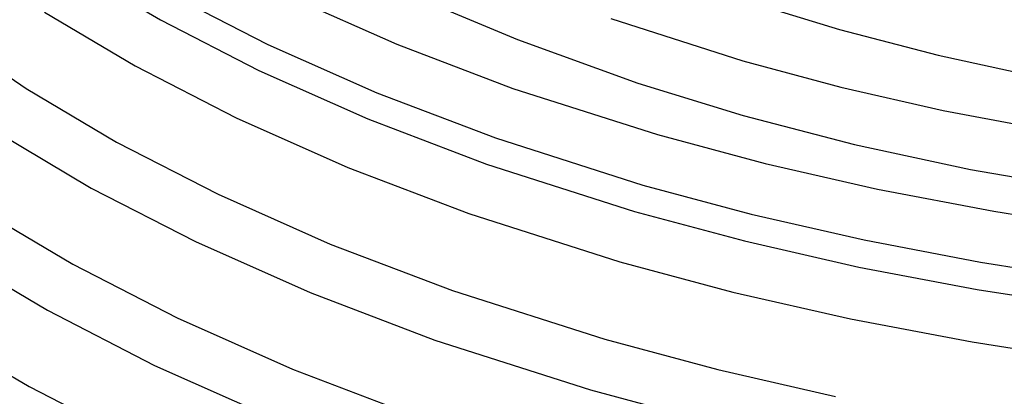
# Model space of a CAD drawing. Header units: millimetres. Extents: x -247 to 247, y -141 to 230.
# Tile 35 of 99: x -122 to -47, y 72 to 101. Entities that reach past the tile are written whole.
import ezdxf

# ---------------------------------------------------------------- set-up
doc = ezdxf.new("R2010")
doc.units = ezdxf.units.MM
doc.layers.add('THICK', color=7, linetype='Continuous')

msp = doc.modelspace()

# ---------------------------------------------------------------- linework, layer by layer
at = {"layer": 'THICK'}
for p, q in [((-118.001, 104.676), (-111.318, 100.72)), ((-110.657, 102.723), (-103.121, 98.852)), ((-101.396, 102.461), (-93.295, 98.868)), ((-91.115, 102.149), (-84.104, 99.222)), ((-66.722, 102.175), (-59.569, 99.988)), ((-120.147, 101.301), (-113.251, 97.218)), ((-111.318, 100.72), (-103.815, 96.866)), ((-76.987, 100.823), (-66.945, 97.617)), ((-59.569, 99.988), (-52.039, 98.032)), ((-127.639, 99.65), (-121.538, 95.491)), ((-84.104, 99.222), (-74.948, 95.903)), ((-103.121, 98.852), (-94.818, 95.169)), ((-93.295, 98.868), (-84.464, 95.506)), ((-66.945, 97.617), (-59.464, 95.613)), ((-52.039, 98.032), (-44.189, 96.33)), ((-113.251, 97.218), (-105.539, 93.257)), ((-103.815, 96.866), (-95.52, 93.186)), ((-121.538, 95.491), (-114.653, 91.415)), ((-84.464, 95.506), (-73.445, 91.988)), ((-74.948, 95.903), (-66.898, 93.444)), ((-59.464, 95.613), (-51.673, 93.836)), ((-94.818, 95.169), (-85.791, 91.732)), ((-51.673, 93.836), (-43.613, 92.301)), ((-105.539, 93.257), (-97.042, 89.487)), ((-95.52, 93.186), (-86.477, 89.744)), ((-66.898, 93.444), (-58.424, 91.245)), ((-123.684, 92.115), (-116.586, 87.913)), ((-85.791, 91.732), (-74.555, 88.145)), ((-73.445, 91.988), (-65.228, 89.787)), ((-114.653, 91.415), (-106.924, 87.445)), ((-58.424, 91.245), (-49.588, 89.333)), ((-97.042, 89.487), (-87.804, 85.97)), ((-86.477, 89.744), (-75.195, 86.143)), ((-65.228, 89.787), (-56.67, 87.835)), ((-49.588, 89.333), (-38.845, 87.489)), ((-116.586, 87.913), (-108.648, 83.836)), ((-74.555, 88.145), (-66.29, 85.929)), ((-56.67, 87.835), (-47.818, 86.151)), ((-106.924, 87.445), (-98.38, 83.655)), ((-125.075, 86.306), (-117.988, 82.11)), ((-87.804, 85.97), (-76.305, 82.299)), ((-75.195, 86.143), (-66.816, 83.897)), ((-66.29, 85.929), (-57.697, 83.963)), ((-47.818, 86.151), (-38.717, 84.748)), ((-108.648, 83.836), (-99.902, 79.956)), ((-98.38, 83.655), (-89.065, 80.109)), ((-66.816, 83.897), (-58.092, 81.905)), ((-57.697, 83.963), (-48.818, 82.264)), ((-127.221, 82.93), (-119.921, 78.608)), ((-117.988, 82.11), (-110.033, 78.025)), ((-76.305, 82.299), (-67.695, 79.994)), ((-58.092, 81.905), (-49.068, 80.185)), ((-48.818, 82.264), (-39.697, 80.845)), ((-99.902, 79.956), (-90.392, 76.336)), ((-89.065, 80.109), (-77.445, 76.4)), ((-67.695, 79.994), (-58.731, 77.953)), ((-49.068, 80.185), (-39.79, 78.75)), ((-119.921, 78.608), (-111.758, 74.415)), ((-110.033, 78.025), (-101.239, 74.124)), ((-58.731, 77.953), (-49.469, 76.195)), ((-128.612, 77.12), (-121.324, 72.805)), ((-90.392, 76.336), (-78.555, 72.557)), ((-77.445, 76.4), (-68.835, 74.092)), ((-49.469, 76.195), (-39.953, 74.736)), ((-111.758, 74.415), (-102.762, 70.425)), ((-101.239, 74.124), (-91.654, 70.474)), ((-68.835, 74.092), (-59.872, 72.045)), ((-121.324, 72.805), (-113.142, 68.604)), ((-78.555, 72.557), (-69.752, 70.198))]:
    msp.add_line(p, q, dxfattribs=at)

doc.saveas('drawing.dxf')
